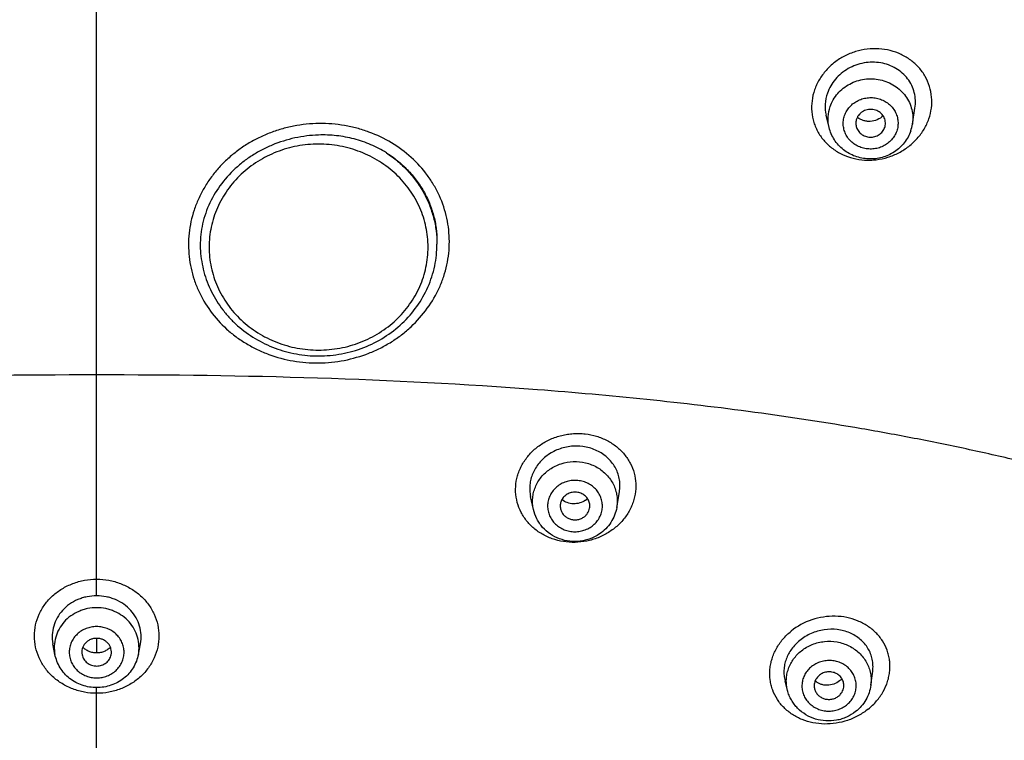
# Model space of a CAD drawing. Header units: millimetres. Extents: x -447 to 363, y -137 to 665.
# Tile 25 of 43: x -120 to -87, y 571 to 595. Entities that reach past the tile are written whole.
import ezdxf

# ---------------------------------------------------------------- set-up
doc = ezdxf.new("R2010")
doc.units = ezdxf.units.MM
doc.header["$LTSCALE"] = 23.1
doc.layers.get('0').update_dxf_attribs({"linetype": 'CONTINUOUS'})

msp = doc.modelspace()

# ---------------------------------------------------------------- linework, layer by layer
at = {"color": 9, "linetype": 'CONTINUOUS'}
for p, q in [((-117.188, 575.652), (-117.188, 624.275)), ((-117.188, 574.215), (-117.188, 573.72)), ((-117.188, 565.52), (-117.188, 572.548))]:
    msp.add_line(p, q, dxfattribs=at)
at = {"color": 7, "linetype": 'CONTINUOUS'}
for p, q in [((-92.436, 591.482), (-92.536, 591.898)), ((-89.624, 591.591), (-89.536, 592.139)), ((-105.688, 587.638), (-105.688, 587.541)), ((-102.43, 578.575), (-102.526, 579.014)), ((-99.614, 578.641), (-99.524, 579.166)), ((-118.597, 573.669), (-118.667, 574.033)), ((-115.779, 573.669), (-115.708, 574.033)), ((-91.028, 572.629), (-90.965, 573.105)), ((-93.843, 572.455), (-93.927, 572.776))]:
    msp.add_line(p, q, dxfattribs=at)
for centre, radius, start, end in [((-90.982, 591.63), 0.448, 340.9438, 350.464), ((-90.943, 591.802), 1.336, 340.9439, 350.9179), ((-101.034, 579.417), 0.648, 304.5588, 312.1843), ((-92.48, 573.274), 0.635, 308.8572, 318.2596)]:
    msp.add_arc(centre, radius, start, end, dxfattribs=at)
at = {"color": 9, "linetype": 'CONTINUOUS'}
for points, knots in [([(-169.759, 570.765), (-170.16, 571.322), (-170.943, 572.449), (-172.056, 574.177), (-173.107, 575.94), (-174.422, 578.331), (-175.904, 581.397), (-177.415, 585.183), (-178.65, 589.058), (-179.602, 593.001), (-180.269, 596.997), (-180.647, 601.026), (-180.734, 605.069), (-180.529, 609.109), (-180.034, 613.126), (-179.251, 617.103), (-178.183, 621.021), (-176.836, 624.861), (-175.216, 628.607), (-173.329, 632.241), (-171.185, 635.747), (-168.794, 639.108), (-166.167, 642.309), (-163.315, 645.335), (-160.252, 648.173), (-156.992, 650.81), (-153.549, 653.233), (-149.941, 655.431), (-146.182, 657.395), (-142.291, 659.116), (-138.285, 660.585), (-134.182, 661.796), (-130.002, 662.743), (-126.471, 663.309), (-123.626, 663.626), (-121.841, 663.767), (-120.411, 663.846), (-118.979, 663.902), (-117.904, 663.917), (-117.188, 663.915)], [0, 0, 0, 0, 0.015539, 0.031046, 0.046525, 0.061977, 0.092799, 0.123525, 0.15417, 0.184748, 0.215276, 0.245771, 0.276252, 0.306735, 0.337241, 0.367786, 0.398388, 0.429063, 0.459824, 0.490686, 0.521658, 0.55275, 0.583967, 0.615314, 0.646793, 0.678403, 0.71014, 0.741999, 0.773973, 0.806052, 0.838224, 0.870477, 0.902796, 0.935166, 0.951367, 0.967574, 0.97568, 0.983786, 1, 1, 1, 1]), ([(-117.188, 663.916), (-115.755, 663.918), (-112.89, 663.829), (-108.612, 663.422), (-104.374, 662.743), (-100.194, 661.795), (-96.091, 660.584), (-92.085, 659.115), (-88.194, 657.395), (-84.435, 655.431), (-80.827, 653.232), (-77.384, 650.809), (-74.124, 648.173), (-71.061, 645.335), (-68.209, 642.309), (-65.582, 639.108), (-63.191, 635.747), (-61.047, 632.241), (-59.161, 628.607), (-57.54, 624.861), (-56.193, 621.021), (-55.125, 617.103), (-54.342, 613.126), (-53.847, 609.109), (-53.643, 605.069), (-53.729, 601.026), (-54.107, 596.997), (-54.774, 593.001), (-55.727, 589.058), (-56.961, 585.184), (-58.472, 581.397), (-60.252, 577.715), (-62.292, 574.156), (-63.816, 571.878), (-64.617, 570.765)], [0, 0, 0, 0, 0.032422, 0.064826, 0.097197, 0.129516, 0.16177, 0.193943, 0.226023, 0.257997, 0.289857, 0.321595, 0.353205, 0.384684, 0.416032, 0.44725, 0.478342, 0.509315, 0.540177, 0.570939, 0.601614, 0.632217, 0.662763, 0.693269, 0.723754, 0.754234, 0.78473, 0.815259, 0.845838, 0.876483, 0.90721, 0.938032, 0.968959, 1, 1, 1, 1]), ([(-89.068, 591.776), (-89.026, 591.894), (-88.968, 592.138), (-88.961, 592.512), (-89.032, 592.876), (-89.18, 593.216), (-89.397, 593.518), (-89.675, 593.77), (-90.003, 593.965), (-90.369, 594.095), (-90.758, 594.155), (-91.156, 594.143), (-91.548, 594.06), (-91.858, 593.934), (-92.09, 593.801), (-92.252, 593.686), (-92.403, 593.557), (-92.586, 593.37), (-92.779, 593.108), (-92.888, 592.873), (-92.929, 592.752)], [0, 0, 0, 0, 0.061224, 0.121563, 0.181371, 0.241065, 0.301093, 0.361833, 0.42354, 0.486317, 0.550106, 0.614706, 0.679803, 0.745019, 0.777578, 0.810016, 0.842292, 0.87437, 0.93774, 1, 1, 1, 1]), ([(-92.401, 592.193), (-92.374, 592.273), (-92.303, 592.428), (-92.153, 592.637), (-91.965, 592.817), (-91.745, 592.96), (-91.501, 593.063), (-91.241, 593.123), (-90.974, 593.136), (-90.71, 593.102), (-90.457, 593.024), (-90.224, 592.902), (-90.018, 592.742), (-89.848, 592.549), (-89.719, 592.329), (-89.636, 592.09), (-89.601, 591.841), (-89.611, 591.673), (-89.624, 591.591)], [0, 0, 0, 0, 0.061177, 0.122997, 0.185537, 0.248771, 0.312583, 0.37678, 0.441123, 0.505351, 0.56922, 0.632531, 0.695156, 0.75706, 0.818307, 0.879052, 0.939527, 1, 1, 1, 1]), ([(-92.929, 592.752), (-92.971, 592.634), (-93.028, 592.39), (-93.035, 592.016), (-92.975, 591.712), (-92.891, 591.482), (-92.781, 591.262), (-92.599, 591.009), (-92.321, 590.756), (-91.993, 590.561), (-91.627, 590.432), (-91.304, 590.382), (-91.041, 590.378), (-90.776, 590.397), (-90.448, 590.467), (-90.076, 590.619), (-89.739, 590.834), (-89.449, 591.105), (-89.218, 591.42), (-89.108, 591.655), (-89.068, 591.776)], [0, 0, 0, 0, 0.061212, 0.121558, 0.181392, 0.211284, 0.241206, 0.301264, 0.362024, 0.423733, 0.486499, 0.550263, 0.582498, 0.614901, 0.679973, 0.745172, 0.810095, 0.874381, 0.937744, 1, 1, 1, 1]), ([(-91.914, 591.889), (-91.895, 591.943), (-91.846, 592.049), (-91.741, 592.19), (-91.61, 592.31), (-91.456, 592.403), (-91.286, 592.466), (-91.107, 592.496), (-90.924, 592.494), (-90.746, 592.458), (-90.579, 592.39), (-90.429, 592.293), (-90.302, 592.17), (-90.204, 592.026), (-90.137, 591.866), (-90.105, 591.697), (-90.108, 591.525), (-90.134, 591.413), (-90.153, 591.359)], [0, 0, 0, 0, 0.061285, 0.123257, 0.18599, 0.249443, 0.313468, 0.377833, 0.442261, 0.506463, 0.570185, 0.63324, 0.695536, 0.757099, 0.818068, 0.878676, 0.939219, 1, 1, 1, 1]), ([(-92.436, 591.482), (-92.464, 591.598), (-92.487, 591.841), (-92.441, 592.08), (-92.401, 592.193)], [0, 0, 0, 0, 0.499276, 1, 1, 1, 1]), ([(-90.153, 591.359), (-90.172, 591.305), (-90.221, 591.199), (-90.326, 591.058), (-90.458, 590.939), (-90.611, 590.846), (-90.781, 590.782), (-90.961, 590.752), (-91.143, 590.754), (-91.321, 590.79), (-91.488, 590.858), (-91.638, 590.955), (-91.765, 591.078), (-91.864, 591.222), (-91.93, 591.382), (-91.963, 591.551), (-91.959, 591.723), (-91.933, 591.835), (-91.914, 591.889)], [0, 0, 0, 0, 0.061285, 0.123257, 0.18599, 0.249443, 0.313468, 0.377833, 0.442261, 0.506463, 0.570185, 0.63324, 0.695536, 0.757099, 0.818068, 0.878676, 0.939219, 1, 1, 1, 1]), ([(-105.27, 587.628), (-105.27, 587.892), (-105.327, 588.423), (-105.537, 589.057), (-105.783, 589.531), (-106.08, 589.983), (-106.542, 590.493), (-107.214, 590.989), (-107.85, 591.293), (-108.391, 591.464), (-108.81, 591.555), (-109.239, 591.608), (-109.671, 591.622), (-110.104, 591.598), (-110.532, 591.534), (-110.953, 591.433), (-111.361, 591.294), (-111.753, 591.119), (-112.125, 590.91), (-112.474, 590.668), (-112.796, 590.398), (-113.087, 590.099), (-113.344, 589.775), (-113.567, 589.43), (-113.752, 589.068), (-113.9, 588.692), (-114.007, 588.305), (-114.072, 587.911), (-114.085, 587.645), (-114.083, 587.513)], [0, 0, 0, 0, 0.059674, 0.119586, 0.149799, 0.180213, 0.24168, 0.304207, 0.36777, 0.399925, 0.432262, 0.46474, 0.497316, 0.529938, 0.562557, 0.595122, 0.627584, 0.659895, 0.692019, 0.72392, 0.755572, 0.786954, 0.818061, 0.848905, 0.879501, 0.909873, 0.940055, 0.970082, 1, 1, 1, 1]), ([(-109.688, 590.921), (-109.929, 590.921), (-110.293, 590.887), (-110.763, 590.776), (-111.218, 590.623), (-111.753, 590.355), (-112.225, 589.991), (-112.552, 589.652), (-112.84, 589.287), (-113.127, 588.783), (-113.34, 588.125), (-113.412, 587.44), (-113.34, 586.754), (-113.127, 586.096), (-112.84, 585.592), (-112.552, 585.227), (-112.225, 584.888), (-111.753, 584.524), (-111.218, 584.256), (-110.763, 584.103), (-110.293, 583.992), (-109.929, 583.958), (-109.688, 583.958)], [0, 0, 0, 0, 0.064334, 0.096449, 0.128462, 0.192006, 0.254872, 0.286065, 0.317073, 0.378503, 0.439398, 0.5, 0.560602, 0.621497, 0.682927, 0.713935, 0.745128, 0.807994, 0.871538, 0.903551, 0.935666, 1, 1, 1, 1]), ([(-109.688, 583.958), (-109.446, 583.958), (-109.083, 583.992), (-108.613, 584.103), (-108.158, 584.256), (-107.622, 584.524), (-107.15, 584.888), (-106.824, 585.227), (-106.536, 585.592), (-106.249, 586.096), (-106.036, 586.754), (-105.964, 587.44), (-106.036, 588.125), (-106.249, 588.783), (-106.536, 589.287), (-106.824, 589.652), (-107.15, 589.991), (-107.622, 590.355), (-108.158, 590.623), (-108.613, 590.776), (-109.083, 590.887), (-109.446, 590.921), (-109.688, 590.921)], [0, 0, 0, 0, 0.064334, 0.096449, 0.128462, 0.192006, 0.254872, 0.286065, 0.317073, 0.378503, 0.439398, 0.5, 0.560602, 0.621497, 0.682927, 0.713935, 0.745128, 0.807994, 0.871538, 0.903551, 0.935666, 1, 1, 1, 1]), ([(-107.399, 590.628), (-107.268, 590.542), (-107.017, 590.355), (-106.678, 590.034), (-106.382, 589.676), (-106.134, 589.287), (-105.937, 588.874), (-105.794, 588.44), (-105.707, 587.994), (-105.688, 587.692), (-105.688, 587.541)], [0, 0, 0, 0, 0.1278, 0.254683, 0.380644, 0.505731, 0.630045, 0.753733, 0.87698, 1, 1, 1, 1]), ([(-114.083, 587.513), (-114.083, 587.38), (-114.069, 587.116), (-114.005, 586.723), (-113.9, 586.339), (-113.705, 585.842), (-113.362, 585.257), (-112.904, 584.751), (-112.479, 584.403), (-112.132, 584.17), (-111.761, 583.971), (-111.238, 583.75), (-110.683, 583.603), (-110.114, 583.533), (-109.538, 583.513), (-108.817, 583.586), (-108.123, 583.788), (-107.599, 584.021), (-107.227, 584.23), (-106.879, 584.472), (-106.453, 584.833), (-105.995, 585.352), (-105.649, 585.945), (-105.452, 586.448), (-105.346, 586.836), (-105.282, 587.23), (-105.269, 587.496), (-105.27, 587.628)], [0, 0, 0, 0, 0.029877, 0.05976, 0.089704, 0.119761, 0.180312, 0.241782, 0.27295, 0.304388, 0.336087, 0.36803, 0.432463, 0.464945, 0.497524, 0.562707, 0.627676, 0.659994, 0.692122, 0.724025, 0.755675, 0.818101, 0.879487, 0.909866, 0.940049, 0.970077, 1, 1, 1, 1]), ([(-117.188, 583.117), (-119.677, 583.12), (-124.648, 583.058), (-130.846, 582.742), (-135.768, 582.306), (-139.419, 581.875), (-142.431, 581.416), (-144.81, 580.982), (-146.572, 580.623), (-148.314, 580.227), (-150.595, 579.653), (-153.374, 578.85), (-156.075, 577.921), (-158.158, 577.11), (-159.663, 576.474), (-161.118, 575.807), (-162.521, 575.112), (-163.87, 574.397), (-165.166, 573.669), (-166.405, 572.938), (-167.586, 572.211), (-168.701, 571.492), (-169.415, 571.006), (-169.759, 570.764)], [0, 0, 0, 0, 0.136012, 0.271525, 0.338945, 0.405955, 0.47238, 0.505328, 0.538078, 0.570617, 0.602913, 0.666559, 0.728606, 0.758909, 0.788666, 0.817833, 0.846364, 0.874201, 0.901275, 0.927512, 0.952811, 0.977025, 1, 1, 1, 1]), ([(-64.617, 570.764), (-64.961, 571.006), (-65.675, 571.492), (-66.79, 572.211), (-67.971, 572.938), (-69.21, 573.669), (-70.505, 574.397), (-71.855, 575.112), (-73.258, 575.807), (-74.713, 576.474), (-76.218, 577.11), (-78.301, 577.921), (-81.002, 578.85), (-83.781, 579.653), (-86.062, 580.227), (-87.804, 580.623), (-89.566, 580.982), (-91.945, 581.416), (-94.956, 581.875), (-98.608, 582.306), (-103.53, 582.742), (-109.728, 583.058), (-114.698, 583.12), (-117.188, 583.117)], [0, 0, 0, 0, 0.022975, 0.047189, 0.072488, 0.098725, 0.125799, 0.153636, 0.182167, 0.211334, 0.241091, 0.271394, 0.333441, 0.397087, 0.429383, 0.461922, 0.494672, 0.52762, 0.594045, 0.661055, 0.728475, 0.863988, 1, 1, 1, 1]), ([(-102.195, 580.753), (-102.087, 580.828), (-101.854, 580.958), (-101.539, 581.065), (-101.277, 581.117), (-101.078, 581.139), (-100.878, 581.143), (-100.615, 581.125), (-100.294, 581.059), (-99.935, 580.914), (-99.616, 580.707), (-99.349, 580.446), (-99.145, 580.141), (-99.013, 579.802), (-98.956, 579.444), (-98.976, 579.141), (-99.03, 578.903), (-99.09, 578.728), (-99.168, 578.558), (-99.297, 578.34), (-99.5, 578.089), (-99.7, 577.923), (-99.808, 577.85)], [0, 0, 0, 0, 0.065022, 0.130668, 0.163602, 0.196506, 0.229318, 0.261978, 0.326571, 0.390016, 0.452149, 0.512994, 0.572789, 0.631947, 0.690998, 0.750499, 0.780615, 0.811014, 0.841724, 0.872762, 0.93576, 1, 1, 1, 1]), ([(-99.808, 577.85), (-99.915, 577.774), (-100.148, 577.644), (-100.526, 577.514), (-100.922, 577.452), (-101.319, 577.461), (-101.705, 577.54), (-102.064, 577.686), (-102.383, 577.894), (-102.649, 578.156), (-102.854, 578.463), (-102.986, 578.803), (-103.043, 579.163), (-103.024, 579.467), (-102.97, 579.704), (-102.91, 579.879), (-102.832, 580.048), (-102.704, 580.265), (-102.501, 580.515), (-102.303, 580.68), (-102.195, 580.753)], [0, 0, 0, 0, 0.065068, 0.13068, 0.196349, 0.261623, 0.326118, 0.389554, 0.451798, 0.512871, 0.572967, 0.632427, 0.691708, 0.751306, 0.781412, 0.811761, 0.842388, 0.873315, 0.936039, 1, 1, 1, 1]), ([(-102.43, 578.575), (-102.444, 578.637), (-102.462, 578.765), (-102.459, 578.958), (-102.427, 579.148), (-102.347, 579.395), (-102.175, 579.679), (-101.978, 579.858), (-101.869, 579.933)], [0, 0, 0, 0, 0.123432, 0.246771, 0.370365, 0.49454, 0.744971, 1, 1, 1, 1]), ([(-101.869, 579.933), (-101.755, 580.011), (-101.501, 580.135), (-101.083, 580.21), (-100.662, 580.168), (-100.334, 580.038), (-100.104, 579.884), (-99.953, 579.746), (-99.824, 579.589), (-99.722, 579.416), (-99.648, 579.23), (-99.604, 579.036), (-99.591, 578.838), (-99.603, 578.706), (-99.614, 578.641)], [0, 0, 0, 0, 0.126786, 0.25491, 0.38311, 0.5101, 0.572999, 0.63531, 0.69703, 0.758209, 0.818945, 0.879375, 0.939666, 1, 1, 1, 1]), ([(-101.568, 579.387), (-101.617, 579.354), (-101.707, 579.278), (-101.818, 579.142), (-101.898, 578.987), (-101.944, 578.821), (-101.955, 578.65), (-101.93, 578.48), (-101.87, 578.318), (-101.777, 578.171), (-101.655, 578.043), (-101.51, 577.94), (-101.346, 577.866), (-101.169, 577.824), (-100.987, 577.814), (-100.807, 577.838), (-100.634, 577.895), (-100.529, 577.953), (-100.479, 577.986)], [0, 0, 0, 0, 0.062843, 0.124893, 0.186212, 0.246976, 0.307453, 0.367959, 0.428803, 0.49024, 0.552428, 0.615408, 0.6791, 0.743321, 0.807812, 0.872277, 0.936422, 1, 1, 1, 1]), ([(-100.479, 577.986), (-100.431, 578.02), (-100.34, 578.095), (-100.23, 578.232), (-100.15, 578.386), (-100.103, 578.552), (-100.092, 578.724), (-100.118, 578.894), (-100.178, 579.056), (-100.27, 579.203), (-100.392, 579.331), (-100.538, 579.433), (-100.702, 579.507), (-100.878, 579.55), (-101.06, 579.559), (-101.241, 579.535), (-101.413, 579.479), (-101.519, 579.421), (-101.568, 579.387)], [0, 0, 0, 0, 0.062843, 0.124893, 0.186212, 0.246976, 0.307453, 0.367959, 0.428803, 0.49024, 0.552428, 0.615408, 0.6791, 0.743321, 0.807812, 0.872277, 0.936422, 1, 1, 1, 1]), ([(-117.188, 572.356), (-117.325, 572.355), (-117.6, 572.38), (-117.931, 572.474), (-118.18, 572.583), (-118.358, 572.681), (-118.524, 572.794), (-118.728, 572.964), (-118.947, 573.209), (-119.143, 573.546), (-119.265, 573.912), (-119.305, 574.293), (-119.264, 574.673), (-119.143, 575.037), (-118.979, 575.315), (-118.816, 575.515), (-118.63, 575.702), (-118.361, 575.902), (-117.995, 576.079), (-117.6, 576.189), (-117.325, 576.214), (-117.188, 576.213)], [0, 0, 0, 0, 0.065099, 0.129854, 0.162039, 0.194029, 0.225795, 0.257316, 0.319512, 0.380709, 0.441081, 0.500938, 0.560691, 0.620777, 0.681583, 0.712385, 0.743453, 0.806338, 0.870238, 0.934909, 1, 1, 1, 1]), ([(-117.188, 576.213), (-117.051, 576.214), (-116.776, 576.189), (-116.38, 576.079), (-116.015, 575.902), (-115.746, 575.702), (-115.56, 575.515), (-115.437, 575.364), (-115.33, 575.202), (-115.213, 574.975), (-115.111, 574.672), (-115.07, 574.293), (-115.111, 573.912), (-115.232, 573.546), (-115.429, 573.209), (-115.648, 572.964), (-115.852, 572.794), (-116.018, 572.681), (-116.196, 572.583), (-116.445, 572.474), (-116.776, 572.38), (-117.051, 572.355), (-117.188, 572.356)], [0, 0, 0, 0, 0.065086, 0.129751, 0.193646, 0.256526, 0.287592, 0.318391, 0.348942, 0.379273, 0.439355, 0.499102, 0.558954, 0.619322, 0.680514, 0.742705, 0.774223, 0.805987, 0.837974, 0.870156, 0.934906, 1, 1, 1, 1]), ([(-117.188, 575.25), (-117.292, 575.25), (-117.449, 575.234), (-117.65, 575.181), (-117.843, 575.108), (-118.067, 574.981), (-118.295, 574.777), (-118.469, 574.531), (-118.583, 574.255), (-118.63, 573.962), (-118.615, 573.765), (-118.597, 573.669)], [0, 0, 0, 0, 0.129412, 0.193969, 0.258257, 0.385577, 0.511173, 0.634992, 0.757317, 0.87873, 1, 1, 1, 1]), ([(-115.779, 573.669), (-115.761, 573.765), (-115.746, 573.962), (-115.792, 574.255), (-115.906, 574.531), (-116.081, 574.777), (-116.309, 574.981), (-116.532, 575.108), (-116.726, 575.181), (-116.927, 575.234), (-117.084, 575.25), (-117.188, 575.25)], [0, 0, 0, 0, 0.12127, 0.242683, 0.365008, 0.488827, 0.614423, 0.741743, 0.806031, 0.870588, 1, 1, 1, 1]), ([(-91.114, 571.826), (-91.011, 571.908), (-90.823, 572.09), (-90.602, 572.406), (-90.475, 572.696), (-90.412, 572.934), (-90.386, 573.114), (-90.379, 573.293), (-90.391, 573.471), (-90.424, 573.645), (-90.493, 573.87), (-90.625, 574.137), (-90.853, 574.416), (-91.139, 574.647), (-91.472, 574.82), (-91.841, 574.931), (-92.365, 574.989), (-93.034, 574.885), (-93.515, 574.627), (-93.72, 574.458)], [0, 0, 0, 0, 0.065117, 0.128698, 0.190562, 0.2209, 0.250853, 0.280483, 0.30986, 0.339065, 0.368189, 0.426462, 0.485452, 0.545688, 0.60749, 0.670921, 0.735819, 0.867921, 1, 1, 1, 1]), ([(-117.188, 574.612), (-117.248, 574.612), (-117.369, 574.601), (-117.544, 574.551), (-117.705, 574.471), (-117.846, 574.363), (-117.962, 574.231), (-118.049, 574.08), (-118.102, 573.916), (-118.12, 573.745), (-118.102, 573.575), (-118.049, 573.411), (-117.962, 573.26), (-117.846, 573.128), (-117.705, 573.019), (-117.544, 572.939), (-117.369, 572.89), (-117.248, 572.879), (-117.188, 572.879)], [0, 0, 0, 0, 0.064508, 0.128717, 0.19237, 0.255288, 0.317401, 0.378762, 0.43954, 0.5, 0.56046, 0.621238, 0.682599, 0.744712, 0.80763, 0.871283, 0.935492, 1, 1, 1, 1]), ([(-117.188, 572.879), (-117.127, 572.879), (-117.006, 572.89), (-116.832, 572.939), (-116.671, 573.019), (-116.53, 573.128), (-116.414, 573.26), (-116.327, 573.411), (-116.274, 573.575), (-116.256, 573.745), (-116.274, 573.916), (-116.327, 574.08), (-116.414, 574.231), (-116.53, 574.363), (-116.671, 574.471), (-116.832, 574.551), (-117.006, 574.601), (-117.127, 574.612), (-117.188, 574.612)], [0, 0, 0, 0, 0.064508, 0.128717, 0.19237, 0.255288, 0.317401, 0.378762, 0.43954, 0.5, 0.56046, 0.621238, 0.682599, 0.744712, 0.80763, 0.871283, 0.935492, 1, 1, 1, 1]), ([(-91.114, 571.826), (-91.216, 571.742), (-91.44, 571.593), (-91.808, 571.432), (-92.197, 571.336), (-92.594, 571.307), (-92.982, 571.349), (-93.35, 571.458), (-93.683, 571.63), (-93.968, 571.861), (-94.196, 572.142), (-94.33, 572.41), (-94.399, 572.636), (-94.443, 572.87), (-94.448, 573.112), (-94.413, 573.351), (-94.368, 573.529), (-94.303, 573.703), (-94.192, 573.93), (-94.008, 574.195), (-93.822, 574.377), (-93.72, 574.458)], [0, 0, 0, 0, 0.065931, 0.132355, 0.198639, 0.264228, 0.328696, 0.391778, 0.453401, 0.513679, 0.572924, 0.631603, 0.660951, 0.690375, 0.749646, 0.779709, 0.810097, 0.840844, 0.871966, 0.93527, 1, 1, 1, 1]), ([(-93.371, 573.796), (-93.261, 573.883), (-93.013, 574.025), (-92.595, 574.127), (-92.165, 574.111), (-91.825, 574), (-91.584, 573.857), (-91.423, 573.726), (-91.284, 573.574), (-91.172, 573.405), (-91.088, 573.221), (-91.034, 573.027), (-91.012, 572.828), (-91.019, 572.695), (-91.028, 572.629)], [0, 0, 0, 0, 0.126722, 0.255045, 0.383583, 0.510882, 0.573876, 0.636224, 0.697915, 0.758998, 0.81958, 0.879814, 0.939886, 1, 1, 1, 1]), ([(-93.843, 572.455), (-93.859, 572.515), (-93.881, 572.637), (-93.887, 572.823), (-93.865, 573.008), (-93.799, 573.249), (-93.65, 573.532), (-93.472, 573.716), (-93.371, 573.796)], [0, 0, 0, 0, 0.123375, 0.246644, 0.370166, 0.49428, 0.74472, 1, 1, 1, 1]), ([(-93.029, 573.261), (-93.075, 573.225), (-93.159, 573.144), (-93.258, 573.003), (-93.326, 572.845), (-93.359, 572.679), (-93.358, 572.51), (-93.32, 572.345), (-93.249, 572.19), (-93.146, 572.052), (-93.017, 571.935), (-92.865, 571.844), (-92.698, 571.783), (-92.52, 571.753), (-92.34, 571.757), (-92.163, 571.793), (-91.997, 571.86), (-91.897, 571.924), (-91.85, 571.961)], [0, 0, 0, 0, 0.062727, 0.124588, 0.185674, 0.246196, 0.306462, 0.366821, 0.427605, 0.489077, 0.551389, 0.61456, 0.678483, 0.742937, 0.807632, 0.872241, 0.93645, 1, 1, 1, 1]), ([(-91.85, 571.961), (-91.805, 571.997), (-91.721, 572.077), (-91.622, 572.219), (-91.554, 572.376), (-91.52, 572.543), (-91.522, 572.712), (-91.56, 572.877), (-91.631, 573.032), (-91.733, 573.17), (-91.863, 573.287), (-92.014, 573.378), (-92.182, 573.439), (-92.359, 573.468), (-92.54, 573.465), (-92.717, 573.429), (-92.883, 573.362), (-92.983, 573.297), (-93.029, 573.261)], [0, 0, 0, 0, 0.062727, 0.124588, 0.185674, 0.246196, 0.306462, 0.366821, 0.427605, 0.489077, 0.551389, 0.61456, 0.678483, 0.742937, 0.807632, 0.872241, 0.93645, 1, 1, 1, 1])]:
    msp.add_open_spline(points, degree=3, knots=knots, dxfattribs=at)
at = {"color": 7, "linetype": 'CONTINUOUS'}
for points, knots in [([(-89.536, 592.139), (-89.523, 592.226), (-89.512, 592.402), (-89.55, 592.664), (-89.639, 592.912), (-89.777, 593.137), (-89.959, 593.331), (-90.178, 593.489), (-90.426, 593.605), (-90.695, 593.676), (-90.975, 593.698), (-91.258, 593.672), (-91.535, 593.599), (-91.794, 593.48), (-92.029, 593.319), (-92.23, 593.122), (-92.391, 592.895), (-92.467, 592.727), (-92.497, 592.641)], [0, 0, 0, 0, 0.060428, 0.120272, 0.179905, 0.239724, 0.300096, 0.361298, 0.423483, 0.486671, 0.55075, 0.615495, 0.680602, 0.745719, 0.810491, 0.8746, 0.937809, 1, 1, 1, 1]), ([(-92.497, 592.641), (-92.538, 592.522), (-92.588, 592.272), (-92.565, 592.018), (-92.536, 591.898)], [0, 0, 0, 0, 0.504185, 1, 1, 1, 1]), ([(-90.54, 591.555), (-90.535, 591.584), (-90.531, 591.643), (-90.543, 591.73), (-90.571, 591.814), (-90.631, 591.917), (-90.743, 592.023), (-90.887, 592.082), (-91.009, 592.098), (-91.103, 592.094), (-91.194, 592.073), (-91.279, 592.037), (-91.356, 591.987), (-91.422, 591.924), (-91.475, 591.851), (-91.5, 591.797), (-91.509, 591.769)], [0, 0, 0, 0, 0.060547, 0.121085, 0.181886, 0.243184, 0.367271, 0.494058, 0.558355, 0.62277, 0.687044, 0.750934, 0.814245, 0.87686, 0.938753, 1, 1, 1, 1]), ([(-91.509, 591.769), (-91.523, 591.729), (-91.539, 591.644), (-91.531, 591.558), (-91.521, 591.517)], [0, 0, 0, 0, 0.500701, 1, 1, 1, 1]), ([(-90.611, 591.878), (-90.668, 591.823), (-90.806, 591.732), (-91.006, 591.684), (-91.166, 591.689), (-91.283, 591.714), (-91.391, 591.759), (-91.455, 591.802), (-91.485, 591.826)], [0, 0, 0, 0, 0.252958, 0.506889, 0.63292, 0.757267, 0.879635, 1, 1, 1, 1]), ([(-109.688, 591.229), (-109.957, 591.22), (-110.494, 591.154), (-111.138, 590.951), (-111.622, 590.723), (-111.965, 590.52), (-112.286, 590.289), (-112.677, 589.945), (-113.095, 589.453), (-113.401, 588.89), (-113.567, 588.414), (-113.649, 588.049), (-113.69, 587.679), (-113.688, 587.431), (-113.68, 587.307)], [0, 0, 0, 0, 0.129912, 0.259305, 0.32364, 0.387584, 0.451074, 0.514059, 0.638248, 0.760274, 0.820663, 0.880677, 0.940417, 1, 1, 1, 1]), ([(-107.399, 590.628), (-107.566, 590.733), (-107.919, 590.917), (-108.486, 591.11), (-109.081, 591.219), (-109.486, 591.235), (-109.688, 591.229)], [0, 0, 0, 0, 0.246337, 0.495596, 0.747101, 1, 1, 1, 1]), ([(-89.68, 591.365), (-89.705, 591.294), (-89.766, 591.155), (-89.892, 590.965), (-90.047, 590.797), (-90.228, 590.656), (-90.43, 590.545), (-90.719, 590.441), (-91.107, 590.396), (-91.489, 590.472), (-91.768, 590.6), (-91.959, 590.728), (-92.126, 590.884), (-92.265, 591.065), (-92.371, 591.265), (-92.419, 591.409), (-92.436, 591.482)], [0, 0, 0, 0, 0.061885, 0.123982, 0.186323, 0.24892, 0.311756, 0.374785, 0.50076, 0.626555, 0.689383, 0.751973, 0.814306, 0.876395, 0.938275, 1, 1, 1, 1]), ([(-91.521, 591.517), (-91.508, 591.468), (-91.466, 591.371), (-91.357, 591.256), (-91.215, 591.179), (-91.055, 591.148), (-90.893, 591.167), (-90.745, 591.234), (-90.626, 591.341), (-90.575, 591.434), (-90.558, 591.483)], [0, 0, 0, 0, 0.121268, 0.2447, 0.370586, 0.498228, 0.626248, 0.753128, 0.877781, 1, 1, 1, 1]), ([(-107.399, 590.628), (-107.269, 590.546), (-107.018, 590.367), (-106.678, 590.058), (-106.382, 589.713), (-106.134, 589.337), (-105.937, 588.935), (-105.794, 588.514), (-105.707, 588.079), (-105.688, 587.785), (-105.688, 587.638)], [0, 0, 0, 0, 0.12878, 0.256209, 0.382334, 0.507281, 0.631243, 0.754477, 0.877285, 1, 1, 1, 1]), ([(-113.68, 587.307), (-113.665, 587.07), (-113.585, 586.595), (-113.327, 585.919), (-113.005, 585.405), (-112.691, 585.035), (-112.34, 584.693), (-111.839, 584.327), (-111.278, 584.057), (-110.804, 583.904), (-110.315, 583.794), (-109.938, 583.76), (-109.688, 583.76)], [0, 0, 0, 0, 0.121758, 0.244102, 0.367383, 0.429519, 0.491957, 0.617598, 0.744328, 0.808087, 0.872008, 1, 1, 1, 1]), ([(-109.688, 583.76), (-109.427, 583.76), (-108.905, 583.808), (-108.153, 584.023), (-107.458, 584.373), (-106.847, 584.844), (-106.345, 585.42), (-105.971, 586.079), (-105.74, 586.795), (-105.688, 587.293), (-105.688, 587.541)], [0, 0, 0, 0, 0.128158, 0.255839, 0.382636, 0.508275, 0.632654, 0.755863, 0.878175, 1, 1, 1, 1]), ([(-99.524, 579.166), (-99.512, 579.233), (-99.5, 579.369), (-99.515, 579.573), (-99.562, 579.771), (-99.642, 579.959), (-99.751, 580.133), (-99.888, 580.29), (-100.049, 580.426), (-100.294, 580.578), (-100.643, 580.7), (-101.091, 580.73), (-101.534, 580.641), (-101.805, 580.506), (-101.927, 580.421)], [0, 0, 0, 0, 0.059641, 0.118859, 0.177952, 0.237232, 0.296987, 0.35746, 0.418821, 0.481161, 0.608395, 0.738572, 0.869836, 1, 1, 1, 1]), ([(-101.927, 580.421), (-102.043, 580.342), (-102.251, 580.154), (-102.434, 579.857), (-102.52, 579.602), (-102.555, 579.405), (-102.559, 579.208), (-102.54, 579.077), (-102.526, 579.014)], [0, 0, 0, 0, 0.259471, 0.511537, 0.635279, 0.757638, 0.879043, 1, 1, 1, 1]), ([(-101.318, 579.067), (-101.356, 579.041), (-101.425, 578.978), (-101.497, 578.858), (-101.529, 578.725), (-101.523, 578.633), (-101.513, 578.59)], [0, 0, 0, 0, 0.255401, 0.506172, 0.753567, 1, 1, 1, 1]), ([(-100.531, 578.613), (-100.523, 578.658), (-100.521, 578.752), (-100.562, 578.887), (-100.643, 579.005), (-100.758, 579.094), (-100.895, 579.149), (-101.042, 579.164), (-101.188, 579.138), (-101.278, 579.094), (-101.318, 579.067)], [0, 0, 0, 0, 0.120441, 0.2414, 0.364099, 0.489135, 0.616301, 0.744693, 0.873016, 1, 1, 1, 1]), ([(-101.513, 578.59), (-101.504, 578.552), (-101.476, 578.477), (-101.407, 578.379), (-101.314, 578.301), (-101.204, 578.246), (-101.083, 578.219), (-100.958, 578.22), (-100.837, 578.25), (-100.763, 578.288), (-100.73, 578.311)], [0, 0, 0, 0, 0.120395, 0.24234, 0.366237, 0.492008, 0.619134, 0.746789, 0.874029, 1, 1, 1, 1]), ([(-100.666, 578.883), (-100.726, 578.842), (-100.859, 578.78), (-101.076, 578.751), (-101.288, 578.79), (-101.414, 578.86), (-101.467, 578.904)], [0, 0, 0, 0, 0.252947, 0.507269, 0.757514, 1, 1, 1, 1]), ([(-100.73, 578.311), (-100.704, 578.328), (-100.655, 578.369), (-100.596, 578.441), (-100.553, 578.524), (-100.536, 578.583), (-100.531, 578.613)], [0, 0, 0, 0, 0.254411, 0.505649, 0.753949, 1, 1, 1, 1]), ([(-99.614, 578.641), (-99.629, 578.551), (-99.679, 578.374), (-99.805, 578.129), (-99.979, 577.914), (-100.121, 577.795), (-100.197, 577.743)], [0, 0, 0, 0, 0.248475, 0.49779, 0.748251, 1, 1, 1, 1]), ([(-100.197, 577.743), (-100.294, 577.677), (-100.504, 577.568), (-100.848, 577.484), (-101.203, 577.483), (-101.548, 577.565), (-101.863, 577.726), (-102.084, 577.918), (-102.227, 578.101), (-102.346, 578.298), (-102.405, 578.463), (-102.43, 578.575)], [0, 0, 0, 0, 0.125374, 0.251298, 0.377398, 0.503251, 0.628503, 0.752964, 0.815018, 0.876898, 1, 1, 1, 1]), ([(-117.188, 575.652), (-117.297, 575.652), (-117.461, 575.636), (-117.672, 575.582), (-117.875, 575.507), (-118.109, 575.378), (-118.348, 575.169), (-118.531, 574.918), (-118.651, 574.635), (-118.702, 574.334), (-118.686, 574.132), (-118.667, 574.033)], [0, 0, 0, 0, 0.130894, 0.196101, 0.260936, 0.388959, 0.514649, 0.637977, 0.759387, 0.879712, 1, 1, 1, 1]), ([(-115.708, 574.033), (-115.689, 574.132), (-115.674, 574.334), (-115.724, 574.635), (-115.844, 574.918), (-116.028, 575.169), (-116.267, 575.378), (-116.501, 575.507), (-116.703, 575.582), (-116.915, 575.636), (-117.079, 575.652), (-117.188, 575.652)], [0, 0, 0, 0, 0.120288, 0.240613, 0.362023, 0.485351, 0.611041, 0.739064, 0.803899, 0.869106, 1, 1, 1, 1]), ([(-90.965, 573.105), (-90.956, 573.172), (-90.949, 573.306), (-90.973, 573.506), (-91.031, 573.698), (-91.119, 573.878), (-91.238, 574.041), (-91.383, 574.185), (-91.552, 574.307), (-91.805, 574.437), (-92.162, 574.53), (-92.612, 574.523), (-93.05, 574.397), (-93.312, 574.239), (-93.428, 574.145)], [0, 0, 0, 0, 0.059398, 0.118084, 0.176437, 0.234868, 0.293768, 0.353472, 0.414227, 0.476181, 0.603419, 0.734643, 0.86773, 1, 1, 1, 1]), ([(-117.188, 574.215), (-117.224, 574.215), (-117.297, 574.208), (-117.402, 574.175), (-117.496, 574.121), (-117.575, 574.049), (-117.636, 573.962), (-117.676, 573.866), (-117.692, 573.763), (-117.686, 573.694), (-117.679, 573.66)], [0, 0, 0, 0, 0.129448, 0.258151, 0.385491, 0.511097, 0.63492, 0.757253, 0.878687, 1, 1, 1, 1]), ([(-117.188, 573.72), (-117.232, 573.72), (-117.32, 573.729), (-117.446, 573.768), (-117.559, 573.831), (-117.624, 573.888), (-117.653, 573.92)], [0, 0, 0, 0, 0.254097, 0.506382, 0.755335, 1, 1, 1, 1]), ([(-116.697, 573.66), (-116.69, 573.694), (-116.684, 573.763), (-116.7, 573.866), (-116.739, 573.962), (-116.8, 574.049), (-116.88, 574.121), (-116.974, 574.175), (-117.078, 574.208), (-117.151, 574.215), (-117.188, 574.215)], [0, 0, 0, 0, 0.121313, 0.242747, 0.36508, 0.488903, 0.614509, 0.741849, 0.870552, 1, 1, 1, 1]), ([(-116.723, 573.92), (-116.752, 573.888), (-116.816, 573.831), (-116.93, 573.768), (-117.056, 573.729), (-117.144, 573.72), (-117.188, 573.72)], [0, 0, 0, 0, 0.244665, 0.493618, 0.745903, 1, 1, 1, 1]), ([(-93.428, 574.145), (-93.532, 574.06), (-93.717, 573.867), (-93.874, 573.575), (-93.944, 573.329), (-93.968, 573.142), (-93.964, 572.956), (-93.942, 572.835), (-93.927, 572.776)], [0, 0, 0, 0, 0.261576, 0.514763, 0.638447, 0.760265, 0.880613, 1, 1, 1, 1]), ([(-117.188, 572.548), (-117.27, 572.548), (-117.434, 572.561), (-117.674, 572.622), (-117.899, 572.721), (-118.104, 572.856), (-118.282, 573.024), (-118.428, 573.219), (-118.536, 573.436), (-118.581, 573.591), (-118.597, 573.669)], [0, 0, 0, 0, 0.126456, 0.252704, 0.378562, 0.503905, 0.628675, 0.752888, 0.876619, 1, 1, 1, 1]), ([(-117.679, 573.66), (-117.668, 573.607), (-117.626, 573.503), (-117.512, 573.379), (-117.36, 573.298), (-117.245, 573.279), (-117.188, 573.279)], [0, 0, 0, 0, 0.242699, 0.490348, 0.743439, 1, 1, 1, 1]), ([(-115.779, 573.669), (-115.794, 573.591), (-115.84, 573.436), (-115.948, 573.219), (-116.093, 573.024), (-116.271, 572.856), (-116.476, 572.721), (-116.702, 572.622), (-116.941, 572.561), (-117.106, 572.548), (-117.188, 572.548)], [0, 0, 0, 0, 0.12338, 0.247112, 0.371325, 0.496096, 0.621439, 0.747297, 0.873544, 1, 1, 1, 1]), ([(-117.188, 573.279), (-117.131, 573.279), (-117.016, 573.298), (-116.864, 573.379), (-116.749, 573.503), (-116.707, 573.607), (-116.697, 573.66)], [0, 0, 0, 0, 0.256561, 0.509652, 0.757301, 1, 1, 1, 1]), ([(-92.761, 572.97), (-92.796, 572.943), (-92.859, 572.878), (-92.921, 572.761), (-92.946, 572.631), (-92.937, 572.544), (-92.926, 572.503)], [0, 0, 0, 0, 0.255628, 0.506408, 0.753705, 1, 1, 1, 1]), ([(-91.944, 572.563), (-91.938, 572.609), (-91.94, 572.68), (-91.965, 572.77), (-92.004, 572.856), (-92.079, 572.951), (-92.179, 573.02), (-92.269, 573.057), (-92.365, 573.081), (-92.491, 573.086), (-92.636, 573.051), (-92.723, 573.001), (-92.761, 572.97)], [0, 0, 0, 0, 0.119892, 0.180172, 0.2408, 0.363306, 0.488404, 0.55203, 0.616123, 0.744759, 0.873181, 1, 1, 1, 1]), ([(-92.082, 572.779), (-92.141, 572.731), (-92.278, 572.656), (-92.469, 572.622), (-92.62, 572.634), (-92.727, 572.662), (-92.825, 572.707), (-92.883, 572.749), (-92.909, 572.773)], [0, 0, 0, 0, 0.256321, 0.512381, 0.638333, 0.76171, 0.882235, 1, 1, 1, 1]), ([(-91.028, 572.629), (-91.039, 572.542), (-91.079, 572.371), (-91.189, 572.131), (-91.343, 571.915), (-91.471, 571.793), (-91.541, 571.738)], [0, 0, 0, 0, 0.248437, 0.49773, 0.748195, 1, 1, 1, 1]), ([(-91.541, 571.738), (-91.634, 571.664), (-91.788, 571.571), (-92.012, 571.486), (-92.244, 571.429), (-92.545, 571.41), (-92.901, 571.473), (-93.229, 571.619), (-93.464, 571.804), (-93.618, 571.982), (-93.715, 572.129), (-93.792, 572.287), (-93.829, 572.398), (-93.843, 572.455)], [0, 0, 0, 0, 0.125251, 0.188258, 0.251382, 0.377527, 0.503433, 0.62869, 0.753076, 0.815063, 0.876856, 0.938488, 1, 1, 1, 1]), ([(-92.926, 572.503), (-92.916, 572.465), (-92.885, 572.39), (-92.811, 572.293), (-92.713, 572.218), (-92.597, 572.167), (-92.472, 572.146), (-92.345, 572.155), (-92.224, 572.192), (-92.152, 572.236), (-92.119, 572.262)], [0, 0, 0, 0, 0.119958, 0.241639, 0.365501, 0.491442, 0.618852, 0.746777, 0.874141, 1, 1, 1, 1]), ([(-92.119, 572.262), (-92.095, 572.281), (-92.051, 572.322), (-91.999, 572.396), (-91.961, 572.477), (-91.948, 572.534), (-91.944, 572.563)], [0, 0, 0, 0, 0.254634, 0.505903, 0.75411, 1, 1, 1, 1])]:
    msp.add_open_spline(points, degree=3, knots=knots, dxfattribs=at)

doc.saveas('drawing.dxf')
